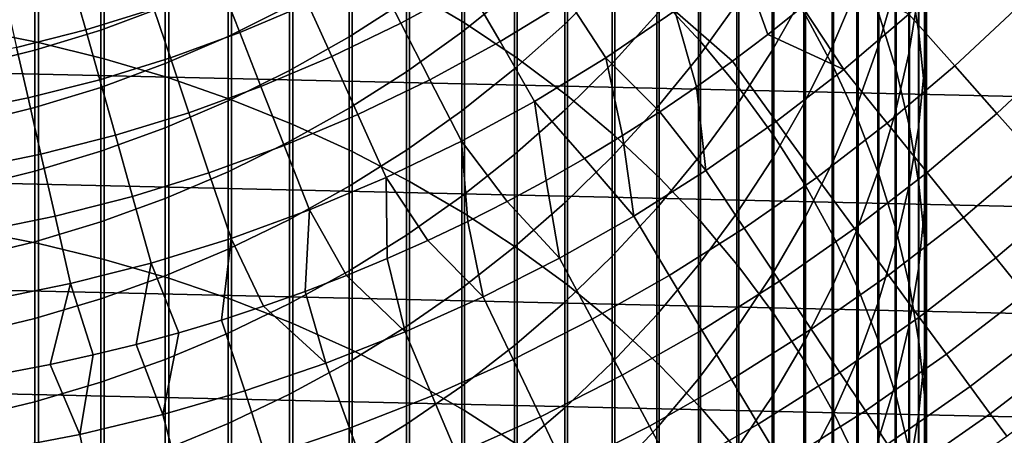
# Model space of a CAD drawing. Header units: metres. Extents: x -28 to 70, y -218 to 27.
# Tile 124 of 246: x 3.13 to 12.71, y -17.34 to -13.3. Entities that reach past the tile are written whole.
import ezdxf

# ---------------------------------------------------------------- set-up
doc = ezdxf.new("R2010")
doc.units = ezdxf.units.M
doc.layers.add('solid_10_261_002_XXX', color=7, linetype='CONTINUOUS')

msp = doc.modelspace()

# ---------------------------------------------------------------- linework, layer by layer
at = {"layer": 'solid_10_261_002_XXX'}
for points in [[(6.920588, -11.216799, 416.704773), (6.920588, -13.011861, 419.105804), (7.456467, -13.331924, 418.859619), (7.456467, -11.543468, 416.467438)], [(9.349153, -11.38433, 412.955475), (9.349153, -13.076918, 415.353302), (9.752155, -13.510929, 415.037994), (9.752155, -11.826793, 412.6521)], [(11.783843, -11.44642, 402.790253), (11.783843, -12.861323, 405.190216), (11.876726, -13.429098, 404.84494), (11.876726, -12.023414, 402.460632)], [(2.661086, -11.499569, 420.268951), (2.661086, -13.39188, 422.660919), (3.310761, -13.521984, 422.555084), (3.310761, -11.632515, 420.166718)], [(7.456467, -11.543468, 416.467438), (7.456467, -13.331924, 418.859619), (7.968838, -13.675325, 418.59549), (7.968838, -11.893954, 416.212799)], [(3.310761, -11.632515, 420.166718), (3.310761, -13.521984, 422.555084), (3.949999, -13.680167, 422.426392), (3.949999, -11.794155, 420.042389)], [(10.772099, -11.663964, 409.280609), (10.772099, -13.25607, 411.67218), (11.045485, -13.761452, 411.325684), (11.045485, -12.178622, 408.948059)], [(11.487036, -11.743594, 405.869904), (11.487036, -13.242507, 408.26059), (11.65381, -13.788379, 407.907867), (11.65381, -12.298898, 405.532227)], [(3.949999, -11.794155, 420.042389), (3.949999, -13.680167, 422.426392), (4.576783, -13.865933, 422.275269), (4.576783, -11.98398, 419.896393)], [(9.752155, -11.826793, 412.6521), (9.752155, -13.510929, 415.037994), (10.124413, -13.962555, 414.709869), (10.124413, -12.287213, 412.336456)], [(11.645746, -11.828802, 393.396393), (11.645746, -12.986972, 395.789398), (11.477005, -13.567601, 395.498535), (11.477005, -12.41716, 393.12149)], [(11.872668, -11.80491, 396.381561), (11.872668, -13.044627, 398.774109), (11.777773, -13.630159, 398.46048), (11.777773, -12.39879, 396.084045)], [(11.949986, -11.864104, 399.406403), (11.949986, -13.186423, 401.796204), (11.930133, -13.768771, 401.463501), (11.930133, -12.455323, 399.089752)], [(7.968838, -11.893954, 416.212799), (7.968838, -13.675325, 418.59549), (8.456086, -14.040979, 418.31427), (8.456086, -12.267154, 415.94165)], [(11.272079, -11.918097, 390.459381), (11.272079, -12.99601, 392.851044), (11.031618, -13.563527, 392.585876), (11.031618, -12.492646, 390.209808)], [(4.576783, -11.98398, 419.896393), (4.576783, -13.865933, 422.275269), (5.189138, -14.078695, 422.102173), (5.189138, -12.20139, 419.729156)], [(10.756376, -12.054779, 387.576996), (10.756376, -13.053909, 389.966003), (10.447225, -13.600119, 389.72876), (10.447225, -12.607265, 387.354767)], [(11.876726, -12.023414, 402.460632), (11.876726, -13.429098, 404.84494), (11.932165, -14.000433, 404.497498), (11.932165, -12.604025, 402.128906)], [(23.496506, -14.288569, -5), (-24.122406, -13.204515, -5), (-24.698545, -12.092615, -5), (24.122406, -13.204515, -5)], [(8.892533, -12.106239, 379.43689), (8.892533, -12.883004, 381.827545), (8.430468, -13.343618, 381.670898), (8.430468, -12.57096, 379.292877)], [(5.189138, -12.20139, 419.729156), (5.189138, -14.078695, 422.102173), (5.785134, -14.317781, 421.907654), (5.785134, -12.445701, 419.54126)], [(10.105136, -12.220829, 384.753815), (10.105136, -13.142782, 387.139343), (9.731189, -13.659642, 386.931427), (9.731189, -12.743176, 384.56012)], [(11.045485, -12.178622, 408.948059), (11.045485, -13.761452, 411.325684), (11.284048, -14.278692, 410.971069), (11.284048, -12.705357, 408.607697)], [(7.941825, -12.306314, 376.77063), (7.941825, -13.010177, 379.156799), (7.428144, -13.422503, 379.029022), (7.428144, -12.721978, 376.654144)], [(8.456086, -12.267154, 415.94165), (8.456086, -14.040979, 418.31427), (8.916676, -14.427734, 418.016785), (8.916676, -12.66189, 415.654846)], [(10.124413, -12.287213, 412.336456), (10.124413, -13.962555, 414.709869), (10.464751, -14.430372, 414.369965), (10.464751, -12.76414, 412.00946)], [(11.65381, -12.298898, 405.532227), (11.65381, -13.788379, 407.907867), (11.783843, -14.341253, 407.550598), (11.783843, -12.861323, 405.190216)], [(5.785134, -12.445701, 419.54126), (5.785134, -14.317781, 421.907654), (6.362891, -14.58244, 421.692352), (6.362891, -12.716142, 419.333252)], [(9.326563, -12.398563, 381.992279), (9.326563, -13.24502, 384.373993), (8.892533, -13.724779, 384.196075), (8.892533, -12.883004, 381.827545)], [(11.477005, -12.41716, 393.12149), (11.477005, -13.567601, 395.498535), (11.272079, -14.138847, 395.212372), (11.272079, -12.99601, 392.851044)], [(11.777773, -12.39879, 396.084045), (11.777773, -13.630159, 398.46048), (11.645746, -14.210073, 398.149872), (11.645746, -12.986972, 395.789398)], [(6.891044, -12.476649, 374.163177), (6.891044, -13.109225, 376.545654), (6.332219, -13.466833, 376.445465), (6.332219, -12.836861, 374.072784)], [(6.83602, -13.334151, 166.13768), (7.492175, -12.976829, 166.13768), (7.211359, -12.49044, 167.558289), (6.579798, -12.834371, 167.558289)], [(11.031618, -12.492646, 390.209808), (11.031618, -13.563527, 392.585876), (10.756376, -14.117922, 392.326843), (10.756376, -13.053909, 389.966003)], [(11.930133, -12.455323, 399.089752), (11.930133, -13.768771, 401.463501), (11.872668, -14.349235, 401.131897), (11.872668, -13.044627, 398.774109)], [(5.753431, -12.603289, 371.610168), (5.753431, -13.166083, 373.990173), (5.156505, -13.463278, 373.915588), (5.156505, -12.90241, 371.543732)], [(7.800948, -13.511639, 164.740463), (8.46475, -13.105997, 164.740463), (8.129704, -12.587243, 166.13768), (7.492175, -12.976829, 166.13768)], [(8.430468, -12.57096, 379.292877), (8.430468, -13.343618, 381.670898), (7.941825, -13.778954, 381.522827), (7.941825, -13.010177, 379.156799)], [(10.447225, -12.607265, 387.354767), (10.447225, -13.600119, 389.72876), (10.105136, -14.129552, 389.49881), (10.105136, -13.142782, 387.139343)], [(11.932165, -12.604025, 402.128906), (11.932165, -14.000433, 404.497498), (11.949986, -14.573525, 404.148987), (11.949986, -13.186423, 401.796204)], [(4.543321, -12.673994, 369.105682), (4.543321, -13.168353, 371.48468), (3.915814, -13.40028, 371.433167), (3.915814, -12.907242, 369.060547)], [(5.269211, -13.42573, 167.558289), (5.931878, -13.146392, 167.558289), (5.724246, -12.686233, 169.000046), (5.084774, -12.955792, 169.000046)], [(6.362891, -12.716142, 419.333252), (6.362891, -14.58244, 421.692352), (6.920588, -14.871836, 421.456909), (6.920588, -13.011861, 419.105804)], [(7.428144, -12.721978, 376.654144), (7.428144, -13.422503, 379.029022), (6.891044, -13.806643, 378.909973), (6.891044, -13.109225, 376.545654)], [(8.829606, -13.670903, 163.368866), (9.500068, -13.21379, 163.368866), (9.107508, -12.667772, 164.740463), (8.46475, -13.105997, 164.740463)], [(8.916676, -12.66189, 415.654846), (8.916676, -14.427734, 418.016785), (9.349153, -14.834371, 417.704041), (9.349153, -13.076918, 415.353302)], [(10.06191, -13.70248, 162.026337), (10.405802, -13.443188, 162.026337), (10.146912, -12.723825, 163.368866), (9.500068, -13.21379, 163.368866)], [(10.405802, -13.443188, 162.026337), (10.743014, -13.175266, 162.026337), (10.146912, -12.723825, 163.368866)], [(11.284048, -12.705357, 408.607697), (11.284048, -14.278692, 410.971069), (11.487036, -14.806161, 410.609436), (11.487036, -13.242507, 408.26059)], [(12.225016, -13.749154, 159.312195), (12.856032, -13.161028, 159.312195), (12.386119, -12.679967, 160.683807), (11.778167, -13.246595, 160.683807)], [(3.769526, -13.397692, 169.000046), (4.43266, -13.193143, 169.000046), (4.290219, -12.769189, 170.460709), (3.648395, -12.967166, 170.460709)], [(6.332219, -12.836861, 374.072784), (6.332219, -13.466833, 376.445465), (5.753431, -13.793676, 376.353882), (5.753431, -13.166083, 373.990173)], [(6.16287, -13.658323, 166.13768), (6.83602, -13.334151, 166.13768), (6.579798, -12.834371, 167.558289), (5.931878, -13.146392, 167.558289)], [(9.731189, -12.743176, 384.56012), (9.731189, -13.659642, 386.931427), (9.326563, -14.156216, 386.731689), (9.326563, -13.24502, 384.373993)], [(10.464751, -12.76414, 412.00946), (10.464751, -14.430372, 414.369965), (10.772099, -14.912907, 414.019379), (10.772099, -13.25607, 411.67218)], [(3.915814, -12.907242, 369.060547), (3.915814, -13.40028, 371.433167), (3.275962, -13.597459, 371.389374), (3.275962, -13.105543, 369.022156)], [(5.156505, -12.90241, 371.543732), (5.156505, -13.463278, 373.915588), (4.543321, -13.727509, 373.849274), (4.543321, -13.168353, 371.48468)], [(8.892533, -12.883004, 381.827545), (8.892533, -13.724779, 384.196075), (8.430468, -14.180943, 384.026886), (8.430468, -13.343618, 381.670898)], [(11.144323, -13.784105, 160.683807), (11.778167, -13.246595, 160.683807), (11.073332, -12.898888, 162.026337), (10.743014, -13.175266, 162.026337)], [(11.783843, -12.861323, 405.190216), (11.783843, -14.341253, 407.550598), (11.876726, -14.899385, 407.189941), (11.876726, -13.429098, 404.84494)], [(3.09702, -13.568933, 169.000046), (3.769526, -13.397692, 169.000046), (3.648395, -12.967166, 170.460709), (2.9975, -13.132904, 170.460709)], [(4.593443, -13.671689, 167.558289), (5.269211, -13.42573, 167.558289), (5.084774, -12.955792, 169.000046), (4.43266, -13.193143, 169.000046)], [(7.117751, -13.883687, 164.740463), (7.800948, -13.511639, 164.740463), (7.492175, -12.976829, 166.13768), (6.83602, -13.334151, 166.13768)], [(6.920588, -13.011861, 419.105804), (6.920588, -14.871836, 421.456909), (7.456467, -15.185057, 421.202087), (7.456467, -13.331924, 418.859619)], [(7.941825, -13.010177, 379.156799), (7.941825, -13.778954, 381.522827), (7.428144, -14.187636, 381.38385), (7.428144, -13.422503, 379.029022)], [(11.272079, -12.99601, 392.851044), (11.272079, -14.138847, 395.212372), (11.031618, -14.69891, 394.931793), (11.031618, -13.563527, 392.585876)], [(11.645746, -12.986972, 395.789398), (11.645746, -14.210073, 398.149872), (11.477005, -14.782541, 397.843262), (11.477005, -13.567601, 395.498535)], [(3.275962, -13.105543, 369.022156), (3.275962, -13.597459, 371.389374), (2.625782, -13.759269, 371.353455), (2.625782, -13.268275, 368.990662)], [(6.891044, -13.109225, 376.545654), (6.891044, -13.806643, 378.909973), (6.332219, -14.16138, 378.800049), (6.332219, -13.466833, 376.445465)], [(8.137192, -14.094029, 163.368866), (8.829606, -13.670903, 163.368866), (8.46475, -13.105997, 164.740463), (7.800948, -13.511639, 164.740463)], [(9.349153, -13.076918, 415.353302), (9.349153, -14.834371, 417.704041), (9.752155, -15.259606, 417.376984), (9.752155, -13.510929, 415.037994)], [(10.756376, -13.053909, 389.966003), (10.756376, -14.117922, 392.326843), (10.447225, -14.657447, 392.074768), (10.447225, -13.600119, 389.72876)], [(11.872668, -13.044627, 398.774109), (11.872668, -14.349235, 401.131897), (11.777773, -14.925982, 400.802399), (11.777773, -13.630159, 398.46048)], [(22.821917, -15.343076, -5), (-23.496506, -14.288569, -5), (-24.122406, -13.204515, -5), (23.496506, -14.288569, -5)], [(3.906256, -13.883658, 167.558289), (4.593443, -13.671689, 167.558289), (4.43266, -13.193143, 169.000046), (3.769526, -13.397692, 169.000046)], [(4.543321, -13.168353, 371.48468), (4.543321, -13.727509, 373.849274), (3.915814, -13.957942, 373.791443), (3.915814, -13.40028, 371.433167)], [(5.753431, -13.166083, 373.990173), (5.753431, -13.793676, 376.353882), (5.156505, -14.088723, 376.27121), (5.156505, -13.463278, 373.915588)], [(5.474398, -13.948539, 166.13768), (6.16287, -13.658323, 166.13768), (5.931878, -13.146392, 167.558289), (5.269211, -13.42573, 167.558289)], [(9.354976, -14.194521, 162.026337), (9.711559, -13.952978, 162.026337), (9.500068, -13.21379, 163.368866), (8.829606, -13.670903, 163.368866)], [(9.711559, -13.952978, 162.026337), (10.06191, -13.70248, 162.026337), (9.500068, -13.21379, 163.368866)], [(10.105136, -13.142782, 387.139343), (10.105136, -14.129552, 389.49881), (9.731189, -14.64054, 389.276855), (9.731189, -13.659642, 386.931427)], [(11.144323, -13.784105, 160.683807), (10.743014, -13.175266, 162.026337), (10.405802, -13.443188, 162.026337)], [(11.949986, -13.186423, 401.796204), (11.949986, -14.573525, 404.148987), (11.930133, -15.146568, 403.800507), (11.930133, -13.768771, 401.463501)], [(12.635357, -14.210654, 157.914993), (13.287555, -13.602787, 157.914993), (12.856032, -13.161028, 159.312195), (12.225016, -13.749154, 159.312195)], [(9.326563, -13.24502, 384.373993), (9.326563, -14.156216, 386.731689), (8.892533, -14.630937, 386.54071), (8.892533, -13.724779, 384.196075)], [(10.772099, -13.25607, 411.67218), (10.772099, -14.912907, 414.019379), (11.045485, -15.408635, 413.65921), (11.045485, -13.761452, 411.325684)], [(11.567124, -14.307056, 159.312195), (12.225016, -13.749154, 159.312195), (11.778167, -13.246595, 160.683807), (11.144323, -13.784105, 160.683807)], [(11.487036, -13.242507, 408.26059), (11.487036, -14.806161, 410.609436), (11.65381, -15.342196, 410.241943), (11.65381, -13.788379, 407.907867)], [(2.661086, -13.39188, 422.660919), (2.661086, -15.348822, 425.000336), (3.310761, -15.475986, 424.890961), (3.310761, -13.521984, 422.555084)], [(3.209357, -14.06111, 167.558289), (3.906256, -13.883658, 167.558289), (3.769526, -13.397692, 169.000046), (3.09702, -13.568933, 169.000046)], [(3.915814, -13.40028, 371.433167), (3.915814, -13.957942, 373.791443), (3.275962, -14.153852, 373.742279), (3.275962, -13.597459, 371.389374)], [(6.416859, -14.22122, 164.740463), (7.117751, -13.883687, 164.740463), (6.83602, -13.334151, 166.13768), (6.16287, -13.658323, 166.13768)], [(7.456467, -13.331924, 418.859619), (7.456467, -15.185057, 421.202087), (7.968838, -15.521114, 420.92868), (7.968838, -13.675325, 418.59549)], [(8.430468, -13.343618, 381.670898), (8.430468, -14.180943, 384.026886), (7.941825, -14.612071, 383.867004), (7.941825, -13.778954, 381.522827)], [(5.156505, -13.463278, 373.915588), (5.156505, -14.088723, 376.27121), (4.543321, -14.351045, 376.197723), (4.543321, -13.727509, 373.849274)], [(4.772316, -14.204076, 166.13768), (5.474398, -13.948539, 166.13768), (5.269211, -13.42573, 167.558289), (4.593443, -13.671689, 167.558289)], [(6.332219, -13.466833, 376.445465), (6.332219, -14.16138, 378.800049), (5.753431, -14.4856, 378.699585), (5.753431, -13.793676, 376.353882)], [(7.428144, -13.422503, 379.029022), (7.428144, -14.187636, 381.38385), (6.891044, -14.56838, 381.254364), (6.891044, -13.806643, 378.909973)], [(10.485983, -14.291314, 160.683807), (11.144323, -13.784105, 160.683807), (10.405802, -13.443188, 162.026337), (10.06191, -13.70248, 162.026337)], [(11.876726, -13.429098, 404.84494), (11.876726, -14.899385, 407.189941), (11.932165, -15.461017, 406.827057), (11.932165, -14.000433, 404.497498)], [(2.504479, -14.203605, 167.558289), (3.209357, -14.06111, 167.558289), (3.09702, -13.568933, 169.000046), (2.416815, -13.70644, 169.000046)], [(3.275962, -13.597459, 371.389374), (3.275962, -14.153852, 373.742279), (2.625782, -14.31462, 373.701935), (2.625782, -13.759269, 371.353455)], [(3.310761, -13.521984, 422.555084), (3.310761, -15.475986, 424.890961), (3.949999, -15.630595, 424.757996), (3.949999, -13.680167, 422.426392)], [(7.424547, -14.482115, 163.368866), (8.137192, -14.094029, 163.368866), (7.800948, -13.511639, 164.740463), (7.117751, -13.883687, 164.740463)], [(9.752155, -13.510929, 415.037994), (9.752155, -15.259606, 417.376984), (10.124413, -15.702102, 417.036621), (10.124413, -13.962555, 414.709869)], [(10.447225, -13.600119, 389.72876), (10.447225, -14.657447, 392.074768), (10.105136, -15.180401, 391.830414), (10.105136, -14.129552, 389.49881)], [(11.031618, -13.563527, 392.585876), (11.031618, -14.69891, 394.931793), (10.756376, -15.246022, 394.657715), (10.756376, -14.117922, 392.326843)], [(11.477005, -13.567601, 395.498535), (11.477005, -14.782541, 397.843262), (11.272079, -15.345757, 397.541595), (11.272079, -14.138847, 395.212372)], [(13.008545, -14.630369, 156.494385), (13.680006, -14.004549, 156.494385), (13.287555, -13.602787, 157.914993), (12.635357, -14.210654, 157.914993)], [(4.058369, -14.424299, 166.13768), (4.772316, -14.204076, 166.13768), (4.593443, -13.671689, 167.558289), (3.906256, -13.883658, 167.558289)], [(3.949999, -13.680167, 422.426392), (3.949999, -15.630595, 424.757996), (4.576783, -15.812163, 424.601837), (4.576783, -13.865933, 422.275269)], [(5.700013, -14.523396, 164.740463), (6.416859, -14.22122, 164.740463), (6.16287, -13.658323, 166.13768), (5.474398, -13.948539, 166.13768)], [(7.968838, -13.675325, 418.59549), (7.968838, -15.521114, 420.92868), (8.456086, -15.87895, 420.637543), (8.456086, -14.040979, 418.31427)], [(8.624028, -14.650124, 162.026337), (8.992388, -14.426952, 162.026337), (8.829606, -13.670903, 163.368866), (8.137192, -14.094029, 163.368866)], [(8.992388, -14.426952, 162.026337), (9.354976, -14.194521, 162.026337), (8.829606, -13.670903, 163.368866)], [(9.731189, -13.659642, 386.931427), (9.731189, -14.64054, 389.276855), (9.326563, -15.131472, 389.063599), (9.326563, -14.156216, 386.731689)], [(11.777773, -13.630159, 398.46048), (11.777773, -14.925982, 400.802399), (11.645746, -15.497195, 400.476074), (11.645746, -14.210073, 398.149872)], [(4.543321, -13.727509, 373.849274), (4.543321, -14.351045, 376.197723), (3.915814, -14.579812, 376.133606), (3.915814, -13.957942, 373.791443)], [(5.753431, -13.793676, 376.353882), (5.753431, -14.4856, 378.699585), (5.156505, -14.778278, 378.608887), (5.156505, -14.088723, 376.27121)], [(7.941825, -13.778954, 381.522827), (7.941825, -14.612071, 383.867004), (7.428144, -15.016806, 383.716919), (7.428144, -14.187636, 381.38385)], [(8.892533, -13.724779, 384.196075), (8.892533, -14.630937, 386.54071), (8.430468, -15.082309, 386.359161), (8.430468, -14.180943, 384.026886)], [(9.804591, -14.767109, 160.683807), (10.485983, -14.291314, 160.683807), (10.06191, -13.70248, 162.026337), (9.711559, -13.952978, 162.026337)], [(10.883807, -14.833508, 159.312195), (11.567124, -14.307056, 159.312195), (11.144323, -13.784105, 160.683807), (10.485983, -14.291314, 160.683807)], [(11.045485, -13.761452, 411.325684), (11.045485, -15.408635, 413.65921), (11.284048, -15.915997, 413.290619), (11.284048, -14.278692, 410.971069)], [(11.955383, -14.787283, 157.914993), (12.635357, -14.210654, 157.914993), (12.225016, -13.749154, 159.312195), (11.567124, -14.307056, 159.312195)], [(11.65381, -13.788379, 407.907867), (11.65381, -15.342196, 410.241943), (11.783843, -15.885104, 409.86972), (11.783843, -14.341253, 407.550598)], [(11.930133, -13.768771, 401.463501), (11.930133, -15.146568, 403.800507), (11.872668, -15.717757, 403.453156), (11.872668, -14.349235, 401.131897)], [(3.334332, -14.608662, 166.13768), (4.058369, -14.424299, 166.13768), (3.906256, -13.883658, 167.558289), (3.209357, -14.06111, 167.558289)], [(4.576783, -13.865933, 422.275269), (4.576783, -15.812163, 424.601837), (5.189138, -16.020117, 424.423004), (5.189138, -14.078695, 422.102173)], [(6.891044, -13.806643, 378.909973), (6.891044, -14.56838, 381.254364), (6.332219, -14.919983, 381.134796), (6.332219, -14.16138, 378.800049)], [(6.693444, -14.834195, 163.368866), (7.424547, -14.482115, 163.368866), (7.117751, -13.883687, 164.740463), (6.416859, -14.22122, 164.740463)], [(3.915814, -13.957942, 373.791443), (3.915814, -14.579812, 376.133606), (3.275962, -14.774305, 376.079132), (3.275962, -14.153852, 373.742279)], [(4.968996, -14.789464, 164.740463), (5.700013, -14.523396, 164.740463), (5.474398, -13.948539, 166.13768), (4.772316, -14.204076, 166.13768)], [(9.804591, -14.767109, 160.683807), (9.711559, -13.952978, 162.026337), (9.354976, -14.194521, 162.026337)], [(10.124413, -13.962555, 414.709869), (10.124413, -15.702102, 417.036621), (10.464751, -16.160461, 416.684082), (10.464751, -14.430372, 414.369965)], [(2.602005, -14.756704, 166.13768), (3.334332, -14.608662, 166.13768), (3.209357, -14.06111, 167.558289), (2.504479, -14.203605, 167.558289)], [(5.189138, -14.078695, 422.102173), (5.189138, -16.020117, 424.423004), (5.785134, -16.253801, 424.222046), (5.785134, -14.317781, 421.907654)], [(8.456086, -14.040979, 418.31427), (8.456086, -15.87895, 420.637543), (8.916676, -16.257435, 420.32962), (8.916676, -14.427734, 418.016785)], [(11.932165, -14.000433, 404.497498), (11.932165, -15.461017, 406.827057), (11.949986, -16.024376, 406.463013), (11.949986, -14.573525, 404.148987)], [(3.275962, -14.153852, 373.742279), (3.275962, -14.774305, 376.079132), (2.625782, -14.933911, 376.034393), (2.625782, -14.31462, 373.701935)], [(5.156505, -14.088723, 376.27121), (5.156505, -14.778278, 378.608887), (4.543321, -15.038494, 378.528229), (4.543321, -14.351045, 376.197723)], [(6.332219, -14.16138, 378.800049), (6.332219, -14.919983, 381.134796), (5.753431, -15.241338, 381.025482), (5.753431, -14.4856, 378.699585)], [(7.870943, -15.068121, 162.026337), (8.250134, -14.863893, 162.026337), (8.137192, -14.094029, 163.368866), (7.424547, -14.482115, 163.368866)], [(8.250134, -14.863893, 162.026337), (8.624028, -14.650124, 162.026337), (8.137192, -14.094029, 163.368866)], [(9.326563, -14.156216, 386.731689), (9.326563, -15.131472, 389.063599), (8.892533, -15.6008, 388.859741), (8.892533, -14.630937, 386.54071)], [(10.105136, -14.129552, 389.49881), (10.105136, -15.180401, 391.830414), (9.731189, -15.685136, 391.594574), (9.731189, -14.64054, 389.276855)], [(10.756376, -14.117922, 392.326843), (10.756376, -15.246022, 394.657715), (10.447225, -15.778461, 394.390991), (10.447225, -14.657447, 392.074768)], [(11.272079, -14.138847, 395.212372), (11.272079, -15.345757, 397.541595), (11.031618, -15.897947, 397.24585), (11.031618, -14.69891, 394.931793)], [(4.225625, -15.018764, 164.740463), (4.968996, -14.789464, 164.740463), (4.772316, -14.204076, 166.13768), (4.058369, -14.424299, 166.13768)], [(5.9457, -15.149396, 163.368866), (6.693444, -14.834195, 163.368866), (6.416859, -14.22122, 164.740463), (5.700013, -14.523396, 164.740463)], [(7.428144, -14.187636, 381.38385), (7.428144, -15.016806, 383.716919), (6.891044, -15.39387, 383.577057), (6.891044, -14.56838, 381.254364)], [(8.430468, -14.180943, 384.026886), (8.430468, -15.082309, 386.359161), (7.941825, -15.508909, 386.187531), (7.941825, -14.612071, 383.867004)], [(9.101647, -15.210442, 160.683807), (9.804591, -14.767109, 160.683807), (9.354976, -14.194521, 162.026337), (8.992388, -14.426952, 162.026337)], [(11.645746, -14.210073, 398.149872), (11.645746, -15.497195, 400.476074), (11.477005, -16.061073, 400.153931), (11.477005, -14.782541, 397.843262)], [(12.308489, -15.22403, 156.494385), (13.008545, -14.630369, 156.494385), (12.635357, -14.210654, 157.914993), (11.955383, -14.787283, 157.914993)], [(22.099781, -16.366096, -5), (-22.821917, -15.343076, -5), (-23.496506, -14.288569, -5), (22.821917, -15.343076, -5)], [(4.543321, -14.351045, 376.197723), (4.543321, -15.038494, 378.528229), (3.915814, -15.265426, 378.457916), (3.915814, -14.579812, 376.133606)], [(5.785134, -14.317781, 421.907654), (5.785134, -16.253801, 424.222046), (6.362891, -16.51248, 423.999573), (6.362891, -14.58244, 421.692352)], [(10.176564, -15.327353, 159.312195), (10.883807, -14.833508, 159.312195), (10.485983, -14.291314, 160.683807), (9.804591, -14.767109, 160.683807)], [(11.24913, -15.331406, 157.914993), (11.955383, -14.787283, 157.914993), (11.567124, -14.307056, 159.312195), (10.883807, -14.833508, 159.312195)], [(11.284048, -14.278692, 410.971069), (11.284048, -15.915997, 413.290619), (11.487036, -16.433392, 412.914703), (11.487036, -14.806161, 410.609436)], [(11.872668, -14.349235, 401.131897), (11.872668, -15.717757, 403.453156), (11.777773, -16.28529, 403.108032), (11.777773, -14.925982, 400.802399)], [(11.783843, -14.341253, 407.550598), (11.783843, -15.885104, 409.86972), (11.876726, -16.433178, 409.493958), (11.876726, -14.899385, 407.189941)], [(3.471749, -15.210724, 164.740463), (4.225625, -15.018764, 164.740463), (4.058369, -14.424299, 166.13768), (3.334332, -14.608662, 166.13768)], [(9.101647, -15.210442, 160.683807), (8.992388, -14.426952, 162.026337), (8.624028, -14.650124, 162.026337)], [(8.916676, -14.427734, 418.016785), (8.916676, -16.257435, 420.32962), (9.349153, -16.655376, 420.00589), (9.349153, -14.834371, 417.704041)], [(10.464751, -14.430372, 414.369965), (10.464751, -16.160461, 416.684082), (10.772099, -16.633238, 416.320465), (10.772099, -14.912907, 414.019379)], [(5.183174, -15.426932, 163.368866), (5.9457, -15.149396, 163.368866), (5.700013, -14.523396, 164.740463), (4.968996, -14.789464, 164.740463)], [(5.753431, -14.4856, 378.699585), (5.753431, -15.241338, 381.025482), (5.156505, -15.53143, 380.926849), (5.156505, -14.778278, 378.608887)], [(7.097653, -15.447437, 162.026337), (7.486701, -15.262677, 162.026337), (7.424547, -14.482115, 163.368866), (6.693444, -14.834195, 163.368866)], [(7.486701, -15.262677, 162.026337), (7.870943, -15.068121, 162.026337), (7.424547, -14.482115, 163.368866)], [(2.709241, -15.364868, 164.740463), (3.471749, -15.210724, 164.740463), (3.334332, -14.608662, 166.13768), (2.602005, -14.756704, 166.13768)], [(3.915814, -14.579812, 376.133606), (3.915814, -15.265426, 378.457916), (3.275962, -15.458359, 378.398132), (3.275962, -14.774305, 376.079132)], [(6.891044, -14.56838, 381.254364), (6.891044, -15.39387, 383.577057), (6.332219, -15.742076, 383.447937), (6.332219, -14.919983, 381.134796)], [(6.362891, -14.58244, 421.692352), (6.362891, -16.51248, 423.999573), (6.920588, -16.795338, 423.756317), (6.920588, -14.871836, 421.456909)], [(7.941825, -14.612071, 383.867004), (7.941825, -15.508909, 386.187531), (7.428144, -15.909392, 386.026459), (7.428144, -15.016806, 383.716919)], [(8.378695, -15.620338, 160.683807), (9.101647, -15.210442, 160.683807), (8.624028, -14.650124, 162.026337), (8.250134, -14.863893, 162.026337)], [(8.892533, -14.630937, 386.54071), (8.892533, -15.6008, 388.859741), (8.430468, -16.047043, 388.665924), (8.430468, -15.082309, 386.359161)], [(9.731189, -14.64054, 389.276855), (9.731189, -15.685136, 391.594574), (9.326563, -16.170059, 391.368011), (9.326563, -15.131472, 389.063599)], [(11.949986, -14.573525, 404.148987), (11.949986, -16.024376, 406.463013), (11.930133, -16.587687, 406.09903), (11.930133, -15.146568, 403.800507)], [(12.625885, -15.616608, 155.052612), (13.343993, -15.007639, 155.052612), (13.008545, -14.630369, 156.494385), (12.308489, -15.22403, 156.494385)], [(10.447225, -14.657447, 392.074768), (10.447225, -15.778461, 394.390991), (10.105136, -16.294546, 394.132446), (10.105136, -15.180401, 391.830414)], [(11.031618, -14.69891, 394.931793), (11.031618, -15.897947, 397.24585), (10.756376, -16.43737, 396.956909), (10.756376, -15.246022, 394.657715)], [(3.275962, -14.774305, 376.079132), (3.275962, -15.458359, 378.398132), (2.625782, -15.616683, 378.34906), (2.625782, -14.933911, 376.034393)], [(4.407762, -15.666116, 163.368866), (5.183174, -15.426932, 163.368866), (4.968996, -14.789464, 164.740463), (4.225625, -15.018764, 164.740463)], [(5.156505, -14.778278, 378.608887), (5.156505, -15.53143, 380.926849), (4.543321, -15.789346, 380.839111), (4.543321, -15.038494, 378.528229)], [(6.306143, -15.787101, 162.026337), (6.70405, -15.622283, 162.026337), (6.693444, -14.834195, 163.368866), (5.9457, -15.149396, 163.368866)], [(6.70405, -15.622283, 162.026337), (7.097653, -15.447437, 162.026337), (6.693444, -14.834195, 163.368866)], [(9.446952, -15.787506, 159.312195), (10.176564, -15.327353, 159.312195), (9.804591, -14.767109, 160.683807), (9.101647, -15.210442, 160.683807)], [(9.349153, -14.834371, 417.704041), (9.349153, -16.655376, 420.00589), (9.752155, -17.07152, 419.667328), (9.752155, -15.259606, 417.376984)], [(10.518148, -15.841827, 157.914993), (11.24913, -15.331406, 157.914993), (10.883807, -14.833508, 159.312195), (10.176564, -15.327353, 159.312195)], [(11.581376, -15.784223, 156.494385), (12.308489, -15.22403, 156.494385), (11.955383, -14.787283, 157.914993), (11.24913, -15.331406, 157.914993)], [(11.477005, -14.782541, 397.843262), (11.477005, -16.061073, 400.153931), (11.272079, -16.615841, 399.836975), (11.272079, -15.345757, 397.541595)], [(11.487036, -14.806161, 410.609436), (11.487036, -16.433392, 412.914703), (11.65381, -16.959187, 412.532684), (11.65381, -15.342196, 410.241943)], [(6.332219, -14.919983, 381.134796), (6.332219, -15.742076, 383.447937), (5.753431, -16.060326, 383.329895), (5.753431, -15.241338, 381.025482)], [(6.920588, -14.871836, 421.456909), (6.920588, -16.795338, 423.756317), (7.456467, -17.10148, 423.493042), (7.456467, -15.185057, 421.202087)], [(8.378695, -15.620338, 160.683807), (8.250134, -14.863893, 162.026337), (7.870943, -15.068121, 162.026337)], [(10.772099, -14.912907, 414.019379), (10.772099, -16.633238, 416.320465), (11.045485, -17.118944, 415.946899), (11.045485, -15.408635, 413.65921)], [(11.777773, -14.925982, 400.802399), (11.777773, -16.28529, 403.108032), (11.645746, -16.847376, 402.766235), (11.645746, -15.497195, 400.476074)], [(11.876726, -14.899385, 407.189941), (11.876726, -16.433178, 409.493958), (11.932165, -16.984686, 409.115814), (11.932165, -15.461017, 406.827057)], [(3.621391, -15.86635, 163.368866), (4.407762, -15.666116, 163.368866), (4.225625, -15.018764, 164.740463), (3.471749, -15.210724, 164.740463)], [(4.543321, -15.038494, 378.528229), (4.543321, -15.789346, 380.839111), (3.915814, -16.014273, 380.762634), (3.915814, -15.265426, 378.457916)], [(7.428144, -15.016806, 383.716919), (7.428144, -15.909392, 386.026459), (6.891044, -16.282497, 385.876373), (6.891044, -15.39387, 383.577057)], [(12.907072, -15.964399, 153.591949), (13.641173, -15.341869, 153.591949), (13.343993, -15.007639, 155.052612), (12.625885, -15.616608, 155.052612)], [(7.637326, -15.995898, 160.683807), (8.378695, -15.620338, 160.683807), (7.870943, -15.068121, 162.026337), (7.486701, -15.262677, 162.026337)], [(8.430468, -15.082309, 386.359161), (8.430468, -16.047043, 388.665924), (7.941825, -16.468798, 388.482727), (7.941825, -15.508909, 386.187531)], [(9.326563, -15.131472, 389.063599), (9.326563, -16.170059, 391.368011), (8.892533, -16.633644, 391.151428), (8.892533, -15.6008, 388.859741)], [(2.826017, -16.027138, 163.368866), (3.621391, -15.86635, 163.368866), (3.471749, -15.210724, 164.740463), (2.709241, -15.364868, 164.740463)], [(5.498446, -16.086239, 162.026337), (5.904189, -15.941786, 162.026337), (5.9457, -15.149396, 163.368866), (5.183174, -15.426932, 163.368866)], [(5.904189, -15.941786, 162.026337), (6.306143, -15.787101, 162.026337), (5.9457, -15.149396, 163.368866)], [(7.456467, -15.185057, 421.202087), (7.456467, -17.10148, 423.493042), (7.968838, -17.429945, 423.210541), (7.968838, -15.521114, 420.92868)], [(8.696572, -16.212954, 159.312195), (9.446952, -15.787506, 159.312195), (9.101647, -15.210442, 160.683807), (8.378695, -15.620338, 160.683807)], [(10.105136, -15.180401, 391.830414), (10.105136, -16.294546, 394.132446), (9.731189, -16.79265, 393.882935), (9.731189, -15.685136, 391.594574)], [(11.880022, -16.191246, 155.052612), (12.625885, -15.616608, 155.052612), (12.308489, -15.22403, 156.494385), (11.581376, -15.784223, 156.494385)], [(11.930133, -15.146568, 403.800507), (11.930133, -16.587687, 406.09903), (11.872668, -17.149174, 405.736206), (11.872668, -15.717757, 403.453156)], [(3.915814, -15.265426, 378.457916), (3.915814, -16.014273, 380.762634), (3.275962, -16.2055, 380.697601), (3.275962, -15.458359, 378.398132)], [(5.753431, -15.241338, 381.025482), (5.753431, -16.060326, 383.329895), (5.156505, -16.347614, 383.223358), (5.156505, -15.53143, 380.926849)], [(7.637326, -15.995898, 160.683807), (7.486701, -15.262677, 162.026337), (7.097653, -15.447437, 162.026337)], [(9.764046, -16.317425, 157.914993), (10.518148, -15.841827, 157.914993), (10.176564, -15.327353, 159.312195), (9.446952, -15.787506, 159.312195)], [(9.752155, -15.259606, 417.376984), (9.752155, -17.07152, 419.667328), (10.124413, -17.504555, 419.315033), (10.124413, -15.702102, 417.036621)], [(10.756376, -15.246022, 394.657715), (10.756376, -16.43737, 396.956909), (10.447225, -16.962324, 396.675751), (10.447225, -15.778461, 394.390991)], [(21.332174, -17.354755, -5), (-22.099781, -16.366096, -5), (-22.821917, -15.343076, -5), (22.099781, -16.366096, -5)], [(2.661086, -15.348822, 425.000336), (2.661086, -17.368933, 427.2854), (3.310761, -17.493061, 427.172607), (3.310761, -15.475986, 424.890961)], [(6.891044, -15.39387, 383.577057), (6.891044, -16.282497, 385.876373), (6.332219, -16.627045, 385.737762), (6.332219, -15.742076, 383.447937)], [(10.828804, -16.309719, 156.494385), (11.581376, -15.784223, 156.494385), (11.24913, -15.331406, 157.914993), (10.518148, -15.841827, 157.914993)], [(11.272079, -15.345757, 397.541595), (11.272079, -16.615841, 399.836975), (11.031618, -17.159746, 399.526245), (11.031618, -15.897947, 397.24585)], [(11.045485, -15.408635, 413.65921), (11.045485, -17.118944, 415.946899), (11.284048, -17.616047, 415.564545), (11.284048, -15.915997, 413.290619)], [(11.65381, -15.342196, 410.241943), (11.65381, -16.959187, 412.532684), (11.783843, -17.491726, 412.145782), (11.783843, -15.885104, 409.86972)], [(3.275962, -15.458359, 378.398132), (3.275962, -16.2055, 380.697601), (2.625782, -16.362425, 380.644226), (2.625782, -15.616683, 378.34906)], [(3.310761, -15.475986, 424.890961), (3.310761, -17.493061, 427.172607), (3.949999, -17.643982, 427.035461), (3.949999, -15.630595, 424.757996)], [(4.676634, -16.344084, 162.026337), (5.089173, -16.220367, 162.026337), (5.183174, -15.426932, 163.368866), (4.407762, -15.666116, 163.368866)], [(5.089173, -16.220367, 162.026337), (5.498446, -16.086239, 162.026337), (5.183174, -15.426932, 163.368866)], [(6.879168, -16.336296, 160.683807), (7.637326, -15.995898, 160.683807), (7.097653, -15.447437, 162.026337), (6.70405, -15.622283, 162.026337)], [(7.941825, -15.508909, 386.187531), (7.941825, -16.468798, 388.482727), (7.428144, -16.864731, 388.31073), (7.428144, -15.909392, 386.026459)], [(11.645746, -15.497195, 400.476074), (11.645746, -16.847376, 402.766235), (11.477005, -17.402245, 402.428802), (11.477005, -16.061073, 400.153931)], [(11.932165, -15.461017, 406.827057), (11.932165, -16.984686, 409.115814), (11.949986, -17.537891, 408.736542), (11.949986, -16.024376, 406.463013)], [(5.156505, -15.53143, 380.926849), (5.156505, -16.347614, 383.223358), (4.543321, -16.603039, 383.128632), (4.543321, -15.789346, 380.839111)], [(7.968838, -15.521114, 420.92868), (7.968838, -17.429945, 423.210541), (8.456086, -17.779696, 422.90976), (8.456086, -15.87895, 420.637543)], [(8.892533, -15.6008, 388.859741), (8.892533, -16.633644, 391.151428), (8.430468, -17.074427, 390.945465), (8.430468, -16.047043, 388.665924)], [(3.842817, -16.559975, 162.026337), (4.261093, -16.457312, 162.026337), (4.407762, -15.666116, 163.368866), (3.621391, -15.86635, 163.368866)], [(3.949999, -15.630595, 424.757996), (3.949999, -17.643982, 427.035461), (4.576783, -17.821217, 426.87442), (4.576783, -15.812163, 424.601837)], [(4.261093, -16.457312, 162.026337), (4.676634, -16.344084, 162.026337), (4.407762, -15.666116, 163.368866)], [(6.879168, -16.336296, 160.683807), (6.70405, -15.622283, 162.026337), (6.306143, -15.787101, 162.026337)], [(7.927076, -16.602762, 159.312195), (8.696572, -16.212954, 159.312195), (8.378695, -15.620338, 160.683807), (7.637326, -15.995898, 160.683807)], [(9.731189, -15.685136, 391.594574), (9.731189, -16.79265, 393.882935), (9.326563, -17.271204, 393.643188), (9.326563, -16.170059, 391.368011)], [(10.124413, -15.702102, 417.036621), (10.124413, -17.504555, 419.315033), (10.464751, -17.953114, 418.950104), (10.464751, -16.160461, 416.684082)], [(12.144598, -16.551836, 153.591949), (12.907072, -15.964399, 153.591949), (12.625885, -15.616608, 155.052612), (11.880022, -16.191246, 155.052612)], [(4.543321, -15.789346, 380.839111), (4.543321, -16.603039, 383.128632), (3.915814, -16.82579, 383.046021), (3.915814, -16.014273, 380.762634)], [(6.332219, -15.742076, 383.447937), (6.332219, -16.627045, 385.737762), (5.753431, -16.941952, 385.611084), (5.753431, -16.060326, 383.329895)], [(6.105887, -16.640783, 160.683807), (6.879168, -16.336296, 160.683807), (6.306143, -15.787101, 162.026337), (5.904189, -15.941786, 162.026337)], [(8.988479, -16.757153, 157.914993), (9.764046, -16.317425, 157.914993), (9.446952, -15.787506, 159.312195), (8.696572, -16.212954, 159.312195)], [(10.447225, -15.778461, 394.390991), (10.447225, -16.962324, 396.675751), (10.105136, -17.471155, 396.403198), (10.105136, -16.294546, 394.132446)], [(11.108045, -16.730295, 155.052612), (11.880022, -16.191246, 155.052612), (11.581376, -15.784223, 156.494385), (10.828804, -16.309719, 156.494385)], [(11.872668, -15.717757, 403.453156), (11.872668, -17.149174, 405.736206), (11.777773, -17.707067, 405.375702), (11.777773, -16.28529, 403.108032)], [(2.999136, -16.733355, 162.026337), (3.422075, -16.652008, 162.026337), (3.621391, -15.86635, 163.368866), (2.826017, -16.027138, 163.368866)], [(3.422075, -16.652008, 162.026337), (3.842817, -16.559975, 162.026337), (3.621391, -15.86635, 163.368866)], [(4.576783, -15.812163, 424.601837), (4.576783, -17.821217, 426.87442), (5.189138, -18.024208, 426.689941), (5.189138, -16.020117, 424.423004)], [(8.456086, -15.87895, 420.637543), (8.456086, -17.779696, 422.90976), (8.916676, -18.149628, 422.591614), (8.916676, -16.257435, 420.32962)], [(10.052429, -16.799364, 156.494385), (10.828804, -16.309719, 156.494385), (10.518148, -15.841827, 157.914993), (9.764046, -16.317425, 157.914993)], [(11.031618, -15.897947, 397.24585), (11.031618, -17.159746, 399.526245), (10.756376, -17.691074, 399.222717), (10.756376, -16.43737, 396.956909)], [(11.783843, -15.885104, 409.86972), (11.783843, -17.491726, 412.145782), (11.876726, -18.029331, 411.755188), (11.876726, -16.433178, 409.493958)], [(6.105887, -16.640783, 160.683807), (5.904189, -15.941786, 162.026337), (5.498446, -16.086239, 162.026337)], [(7.140154, -16.956074, 159.312195), (7.927076, -16.602762, 159.312195), (7.637326, -15.995898, 160.683807), (6.879168, -16.336296, 160.683807)], [(7.428144, -15.909392, 386.026459), (7.428144, -16.864731, 388.31073), (6.891044, -17.233597, 388.150513), (6.891044, -16.282497, 385.876373)], [(11.284048, -15.915997, 413.290619), (11.284048, -17.616047, 415.564545), (11.487036, -18.12298, 415.174652), (11.487036, -16.433392, 412.914703)], [(12.374687, -16.865425, 152.1147), (13.151608, -16.266859, 152.1147), (12.907072, -15.964399, 153.591949), (12.144598, -16.551836, 153.591949)], [(3.915814, -16.014273, 380.762634), (3.915814, -16.82579, 383.046021), (3.275962, -17.015171, 382.9758), (3.275962, -16.2055, 380.697601)], [(6.105887, -16.640783, 160.683807), (5.498446, -16.086239, 162.026337), (5.089173, -16.220367, 162.026337), (5.319185, -16.908689, 160.683807)], [(5.753431, -16.060326, 383.329895), (5.753431, -16.941952, 385.611084), (5.156505, -17.226223, 385.496735), (5.156505, -16.347614, 383.223358)], [(5.189138, -16.020117, 424.423004), (5.189138, -18.024208, 426.689941), (5.785134, -18.252317, 426.482666), (5.785134, -16.253801, 424.222046)], [(8.430468, -16.047043, 388.665924), (8.430468, -17.074427, 390.945465), (7.941825, -17.49102, 390.750824), (7.941825, -16.468798, 388.482727)], [(11.477005, -16.061073, 400.153931), (11.477005, -17.402245, 402.428802), (11.272079, -17.948147, 402.096832), (11.272079, -16.615841, 399.836975)], [(11.949986, -16.024376, 406.463013), (11.949986, -17.537891, 408.736542), (11.930133, -18.091051, 408.3573), (11.930133, -16.587687, 406.09903)], [(9.326563, -16.170059, 391.368011), (9.326563, -17.271204, 393.643188), (8.892533, -17.728699, 393.414032), (8.892533, -16.633644, 391.151428)], [(10.464751, -16.160461, 416.684082), (10.464751, -17.953114, 418.950104), (10.772099, -18.415781, 418.5737), (10.772099, -16.633238, 416.320465)], [(3.275962, -16.2055, 380.697601), (3.275962, -17.015171, 382.9758), (2.625782, -17.17058, 382.918152), (2.625782, -16.362425, 380.644226)], [(4.520791, -17.139427, 160.683807), (5.319185, -16.908689, 160.683807), (5.089173, -16.220367, 162.026337), (4.676634, -16.344084, 162.026337)], [(5.785134, -16.253801, 424.222046), (5.785134, -18.252317, 426.482666), (6.362891, -18.504822, 426.253235), (6.362891, -16.51248, 423.999573)], [(6.891044, -16.282497, 385.876373), (6.891044, -17.233597, 388.150513), (6.332219, -17.57423, 388.002563), (6.332219, -16.627045, 385.737762)], [(8.193154, -17.160046, 157.914993), (8.988479, -16.757153, 157.914993), (8.696572, -16.212954, 159.312195), (7.927076, -16.602762, 159.312195)], [(8.916676, -16.257435, 420.32962), (8.916676, -18.149628, 422.591614), (9.349153, -18.538578, 422.257111), (9.349153, -16.655376, 420.00589)], [(11.355428, -17.10289, 153.591949), (12.144598, -16.551836, 153.591949), (11.880022, -16.191246, 155.052612), (11.108045, -16.730295, 155.052612)], [(11.777773, -16.28529, 403.108032), (11.777773, -17.707067, 405.375702), (11.645746, -18.259607, 405.018646), (11.645746, -16.847376, 402.766235)], [(12.569928, -17.131517, 150.623184), (13.359105, -16.523508, 150.623184), (13.151608, -16.266859, 152.1147), (12.374687, -16.865425, 152.1147)], [(20.520069, -18.307835, -5), (-21.332174, -17.354755, -5), (-22.099781, -16.366096, -5), (21.332174, -17.354755, -5)], [(4.520791, -17.139427, 160.683807), (4.676634, -16.344084, 162.026337), (4.261093, -16.457312, 162.026337)], [(5.156505, -16.347614, 383.223358), (5.156505, -17.226223, 385.496735), (4.543321, -17.478964, 385.395081), (4.543321, -16.603039, 383.128632)], [(6.337537, -17.272112, 159.312195), (7.140154, -16.956074, 159.312195), (6.879168, -16.336296, 160.683807), (6.105887, -16.640783, 160.683807)], [(9.253956, -17.252079, 156.494385), (10.052429, -16.799364, 156.494385), (9.764046, -16.317425, 157.914993), (8.988479, -16.757153, 157.914993)], [(10.105136, -16.294546, 394.132446), (10.105136, -17.471155, 396.403198), (9.731189, -17.962257, 396.140167), (9.731189, -16.79265, 393.882935)], [(10.311648, -17.232565, 155.052612), (11.108045, -16.730295, 155.052612), (10.828804, -16.309719, 156.494385), (10.052429, -16.799364, 156.494385)], [(3.712458, -17.332489, 160.683807), (4.520791, -17.139427, 160.683807), (4.261093, -16.457312, 162.026337), (3.842817, -16.559975, 162.026337)], [(7.941825, -16.468798, 388.482727), (7.941825, -17.49102, 390.750824), (7.428144, -17.882109, 390.568085), (7.428144, -16.864731, 388.31073)], [(10.756376, -16.43737, 396.956909), (10.756376, -17.691074, 399.222717), (10.447225, -18.208153, 398.927307), (10.447225, -16.962324, 396.675751)], [(11.487036, -16.433392, 412.914703), (11.487036, -18.12298, 415.174652), (11.65381, -18.638145, 414.778412), (11.65381, -16.959187, 412.532684)], [(11.876726, -16.433178, 409.493958), (11.876726, -18.029331, 411.755188), (11.932165, -18.570305, 411.362122), (11.932165, -16.984686, 409.115814)], [(3.712458, -17.332489, 160.683807), (3.842817, -16.559975, 162.026337), (3.422075, -16.652008, 162.026337)], [(6.362891, -16.51248, 423.999573), (6.362891, -18.504822, 426.253235), (6.920588, -18.78093, 426.00235), (6.920588, -16.795338, 423.756317)], [(11.570566, -17.426918, 152.1147), (12.374687, -16.865425, 152.1147), (12.144598, -16.551836, 153.591949), (11.355428, -17.10289, 153.591949)], [(12.730013, -17.349697, 149.119751), (13.529241, -16.733944, 149.119751), (13.359105, -16.523508, 150.623184), (12.569928, -17.131517, 150.623184)], [(2.895965, -17.48745, 160.683807), (3.712458, -17.332489, 160.683807), (3.422075, -16.652008, 162.026337), (2.999136, -16.733355, 162.026337)], [(4.543321, -16.603039, 383.128632), (4.543321, -17.478964, 385.395081), (3.915814, -17.699377, 385.306396), (3.915814, -16.82579, 383.046021)], [(5.520988, -17.550182, 159.312195), (6.337537, -17.272112, 159.312195), (6.105887, -16.640783, 160.683807), (5.319185, -16.908689, 160.683807)], [(6.332219, -16.627045, 385.737762), (6.332219, -17.57423, 388.002563), (5.753431, -17.885559, 387.86734), (5.753431, -16.941952, 385.611084)], [(7.379819, -17.525217, 157.914993), (8.193154, -17.160046, 157.914993), (7.927076, -16.602762, 159.312195), (7.140154, -16.956074, 159.312195)], [(8.892533, -16.633644, 391.151428), (8.892533, -17.728699, 393.414032), (8.430468, -18.163692, 393.196106), (8.430468, -17.074427, 390.945465)], [(9.349153, -16.655376, 420.00589), (9.349153, -18.538578, 422.257111), (9.752155, -18.94532, 421.907318), (9.752155, -17.07152, 419.667328)], [(10.772099, -16.633238, 416.320465), (10.772099, -18.415781, 418.5737), (11.045485, -18.891102, 418.186981), (11.045485, -17.118944, 415.946899)], [(11.272079, -16.615841, 399.836975), (11.272079, -17.948147, 402.096832), (11.031618, -18.483362, 401.771362), (11.031618, -17.159746, 399.526245)], [(11.930133, -16.587687, 406.09903), (11.930133, -18.091051, 408.3573), (11.872668, -18.642418, 407.979279), (11.872668, -17.149174, 405.736206)], [(8.435141, -17.666872, 156.494385), (9.253956, -17.252079, 156.494385), (8.988479, -16.757153, 157.914993), (8.193154, -17.160046, 157.914993)], [(10.541296, -17.616346, 153.591949), (11.355428, -17.10289, 153.591949), (11.108045, -16.730295, 155.052612), (10.311648, -17.232565, 155.052612)], [(3.915814, -16.82579, 383.046021), (3.915814, -17.699377, 385.306396), (3.275962, -17.886768, 385.231018), (3.275962, -17.015171, 382.9758)], [(6.920588, -16.795338, 423.756317), (6.920588, -18.78093, 426.00235), (7.456467, -19.079765, 425.730774), (7.456467, -17.10148, 423.493042)], [(9.492585, -17.696955, 155.052612), (10.311648, -17.232565, 155.052612), (10.052429, -16.799364, 156.494385), (9.253956, -17.252079, 156.494385)], [(9.731189, -16.79265, 393.882935), (9.731189, -17.962257, 396.140167), (9.326563, -18.434086, 395.887451), (9.326563, -17.271204, 393.643188)], [(11.645746, -16.847376, 402.766235), (11.645746, -18.259607, 405.018646), (11.477005, -18.805054, 404.666199), (11.477005, -17.402245, 402.428802)], [(4.692303, -17.789675, 159.312195), (5.520988, -17.550182, 159.312195), (5.319185, -16.908689, 160.683807), (4.520791, -17.139427, 160.683807)], [(5.753431, -16.941952, 385.611084), (5.753431, -17.885559, 387.86734), (5.156505, -18.166601, 387.74527), (5.156505, -17.226223, 385.496735)], [(6.550261, -17.851864, 157.914993), (7.379819, -17.525217, 157.914993), (7.140154, -16.956074, 159.312195), (6.337537, -17.272112, 159.312195)], [(7.428144, -16.864731, 388.31073), (7.428144, -17.882109, 390.568085), (6.891044, -18.24646, 390.397858), (6.891044, -17.233597, 388.150513)], [(11.753119, -17.70187, 150.623184), (12.569928, -17.131517, 150.623184), (12.374687, -16.865425, 152.1147), (11.570566, -17.426918, 152.1147)], [(3.275962, -17.015171, 382.9758), (3.275962, -17.886768, 385.231018), (2.625782, -18.040546, 385.169159), (2.625782, -17.17058, 382.918152)], [(10.447225, -16.962324, 396.675751), (10.447225, -18.208153, 398.927307), (10.105136, -18.709349, 398.640991), (10.105136, -17.471155, 396.403198)], [(11.65381, -16.959187, 412.532684), (11.65381, -18.638145, 414.778412), (11.783843, -19.159918, 414.377106), (11.783843, -17.491726, 412.145782)], [(11.932165, -16.984686, 409.115814), (11.932165, -18.570305, 411.362122), (11.949986, -19.112944, 410.967896), (11.949986, -17.537891, 408.736542)], [(3.853304, -17.990061, 159.312195), (4.692303, -17.789675, 159.312195), (4.520791, -17.139427, 160.683807), (3.712458, -17.332489, 160.683807)], [(7.456467, -17.10148, 423.493042), (7.456467, -19.079765, 425.730774), (7.968838, -19.400393, 425.439453), (7.968838, -17.429945, 423.210541)], [(8.430468, -17.074427, 390.945465), (8.430468, -18.163692, 393.196106), (7.941825, -18.574814, 392.990143), (7.941825, -17.49102, 390.750824)], [(9.752155, -17.07152, 419.667328), (9.752155, -18.94532, 421.907318), (10.124413, -19.368568, 421.543335), (10.124413, -17.504555, 419.315033)], [(10.74101, -17.950102, 152.1147), (11.570566, -17.426918, 152.1147), (11.355428, -17.10289, 153.591949), (10.541296, -17.616346, 153.591949)], [(11.045485, -17.118944, 415.946899), (11.045485, -18.891102, 418.186981), (11.284048, -19.377577, 417.791199), (11.284048, -17.616047, 415.564545)], [(11.902802, -17.927313, 149.119751), (12.730013, -17.349697, 149.119751), (12.569928, -17.131517, 150.623184), (11.753119, -17.70187, 150.623184)], [(5.156505, -17.226223, 385.496735), (5.156505, -18.166601, 387.74527), (4.543321, -18.416471, 387.636719), (4.543321, -17.478964, 385.395081)], [(6.891044, -17.233597, 388.150513), (6.891044, -18.24646, 390.397858), (6.332219, -18.582926, 390.240662), (6.332219, -17.57423, 388.002563)], [(7.597784, -18.042828, 156.494385), (8.435141, -17.666872, 156.494385), (8.193154, -17.160046, 157.914993), (7.379819, -17.525217, 157.914993)], [(9.703992, -18.091078, 153.591949), (10.541296, -17.616346, 153.591949), (10.311648, -17.232565, 155.052612), (9.492585, -17.696955, 155.052612)], [(11.031618, -17.159746, 399.526245), (11.031618, -18.483362, 401.771362), (10.756376, -19.006203, 401.45343), (10.756376, -17.691074, 399.222717)], [(11.872668, -17.149174, 405.736206), (11.872668, -18.642418, 407.979279), (11.777773, -19.190256, 407.603668), (11.777773, -17.707067, 405.375702)], [(3.005834, -18.1509, 159.312195), (3.853304, -17.990061, 159.312195), (3.712458, -17.332489, 160.683807), (2.895965, -17.48745, 160.683807)], [(5.706304, -18.139267, 157.914993), (6.550261, -17.851864, 157.914993), (6.337537, -17.272112, 159.312195), (5.520988, -17.550182, 159.312195)], [(8.652656, -18.122442, 155.052612), (9.492585, -17.696955, 155.052612), (9.253956, -17.252079, 156.494385), (8.435141, -17.666872, 156.494385)], [(9.326563, -17.271204, 393.643188), (9.326563, -18.434086, 395.887451), (8.892533, -18.885149, 395.645874), (8.892533, -17.728699, 393.414032)]]:
    msp.add_3dface(points, dxfattribs=at)

doc.saveas('drawing.dxf')
